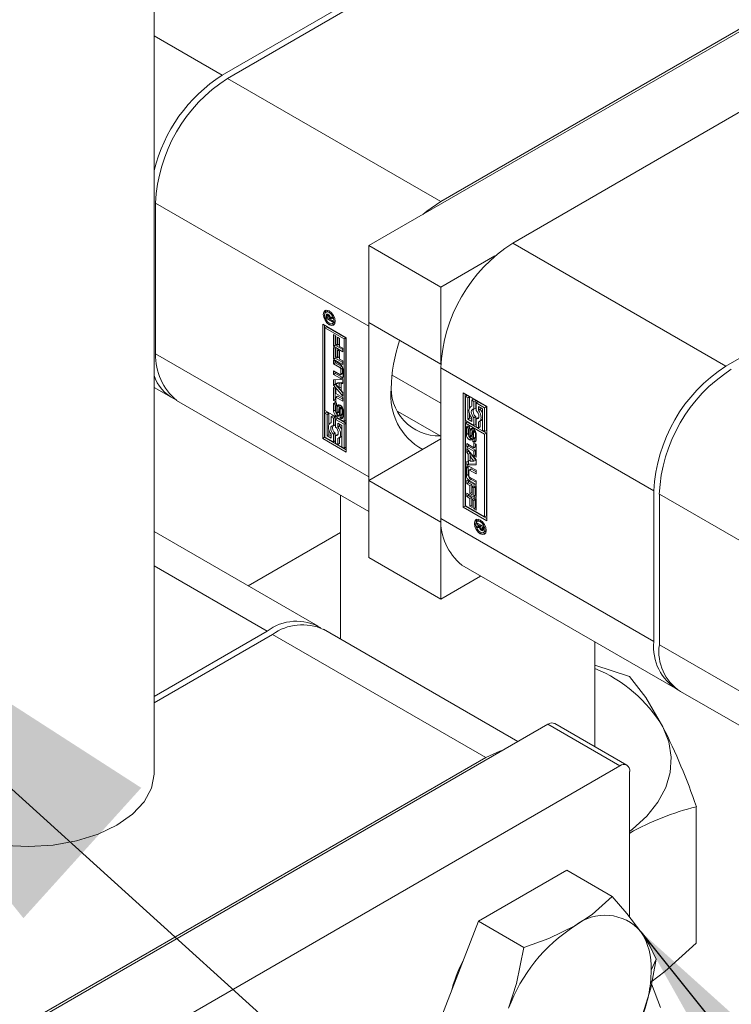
# Model space of a CAD drawing. Header units: millimetres. Extents: x 450 to 25135, y 150 to 17673.
# Tile 21 of 256: x 4172 to 4312, y 2413 to 2606. Entities that reach past the tile are written whole.
import ezdxf

# ---------------------------------------------------------------- set-up
doc = ezdxf.new("R2010")
doc.units = ezdxf.units.MM
doc.linetypes.add('SLD-Continua', pattern=[0])
doc.layers.add('COTAS', color=1, linetype='SLD-Continua')
doc.layers.add('OCULTA', color=8, linetype='SLD-Continua')
doc.styles.get("Standard").update_dxf_attribs({"font": 'ARIALN.TTF'})
doc.dimstyles.new('SLDDIMSTYLE0', dxfattribs={"dimtxt": 0.18, "dimasz": 105, "dimexe": 0, "dimexo": 0.0625, "dimgap": 0, "dimtad": 0, "dimtih": 1, "dimtoh": 1, "dimdec": 0, "dimrnd": 1e-09, "dimzin": 0, "dimdsep": 46, "dimtxsty": 'Standard', "dimsah": 1, "dimcen": 0.09, "dimadec": 0, "dimazin": 0, "dimtfac": 105, "dimtdec": 0, "dimtofl": 0, "dimtmove": 0, "dimatfit": 3, "dimfxl": 1, "dimfrac": 2, "dimtolj": 1, "dimtzin": 0, "dimarcsym": 0})

msp = doc.modelspace()

# ---------------------------------------------------------------- linework, layer by layer
at = {"color": 7, "linetype": 'SLD-Continua', "lineweight": 18, "ltscale": 30}
for p, q in [((4198.7, 2458.29), (4198.7, 4999.42)), ((4235.32, 2512.9), (4235.32, 2484.59)), ((4285.32, 2463.47), (4285.32, 2484.03))]:
    msp.add_line(p, q, dxfattribs=at)
at = {"layer": 'COTAS', "linetype": 'SLD-Continua', "lineweight": 18, "ltscale": 30}
for p, q in [((4334.32, 2615.82), (4240.88, 2561.88)), ((4334.32, 2616.33), (4255.02, 2570.55)), ((4212.06, 2595.35), (4242.12, 2612.7)), ((4243.18, 2612.09), (4213.12, 2594.74)), ((4198.7, 2603.06), (4212.06, 2595.35)), ((4334.32, 2600), (4269.16, 2562.39)), ((4255.02, 2570.55), (4213.12, 2594.74)), ((4240.88, 2546.06), (4198.98, 2570.24)), ((4198.98, 2570.24), (4198.98, 2540.64)), ((4269.16, 2562.39), (4311.06, 2538.2)), ((4240.88, 2561.88), (4240.88, 2546.77)), ((4240.88, 2561.88), (4255.02, 2553.71)), ((4255.02, 2553.71), (4265.65, 2559.85)), ((4311.06, 2538.2), (4341.12, 2555.55)), ((4255.02, 2538.61), (4255.02, 2553.71)), ((4232.82, 2549.03), (4232.47, 2548.82)), ((4233.07, 2549.08), (4232.82, 2549.03)), ((4233.35, 2548.9), (4233.11, 2548.76)), ((4232.84, 2548.32), (4232.49, 2548.12)), ((4232.49, 2547.63), (4232.49, 2548.12)), ((4232.74, 2547.78), (4232.49, 2547.63)), ((4233.76, 2546.9), (4232.49, 2547.63)), ((4232.77, 2548.44), (4232.52, 2548.3)), ((4232.7, 2547.98), (4232.7, 2547.95)), ((4232.7, 2547.95), (4232.7, 2547.91)), ((4232.7, 2547.91), (4232.7, 2547.8)), ((4232.7, 2547.8), (4233.11, 2547.56)), ((4233.03, 2548.28), (4232.76, 2548.12)), ((4233.05, 2548.26), (4232.83, 2548.13)), ((4232.84, 2548.17), (4232.84, 2548.32)), ((4233.09, 2548.21), (4232.89, 2548.1)), ((4233.11, 2548.2), (4232.91, 2548.09)), ((4233.21, 2548.02), (4233.05, 2547.93)), ((4233.46, 2547.83), (4233.11, 2547.63)), ((4233.46, 2547.77), (4233.11, 2547.56)), ((4233.11, 2547.56), (4233.11, 2547.63)), ((4233.52, 2547.73), (4233.17, 2547.53)), ((4233.76, 2547.57), (4233.17, 2547.53)), ((4233.17, 2547.53), (4233.76, 2547.19)), ((4233.27, 2547.59), (4233.22, 2547.62)), ((4233.27, 2547.83), (4233.76, 2547.91)), ((4233.46, 2547.83), (4233.46, 2547.86)), ((4233.46, 2547.77), (4233.46, 2547.83)), ((4233.76, 2547.75), (4233.52, 2547.73)), ((4233.75, 2546.6), (4234.1, 2546.81)), ((4233.76, 2547.91), (4233.76, 2547.57)), ((4233.76, 2547.19), (4233.76, 2546.9)), ((4234.1, 2546.81), (4234.28, 2546.99)), ((4240.88, 2546.77), (4255.02, 2538.61)), ((4240.88, 2546.06), (4240.89, 2546.76)), ((4231.82, 2546.49), (4236.46, 2543.81)), ((4231.82, 2524.03), (4231.82, 2546.49)), ((4232.17, 2546.28), (4232.17, 2524.24)), ((4232.25, 2545.73), (4232.61, 2545.93)), ((4232.25, 2545.73), (4232.25, 2529.49)), ((4236.02, 2543.56), (4232.25, 2545.73)), ((4236.37, 2543.76), (4232.61, 2545.93)), ((4233.43, 2546.55), (4233.11, 2546.36)), ((4240.88, 2516.46), (4240.88, 2546.06)), ((4233.95, 2544.42), (4234.39, 2544.16)), ((4233.95, 2542.11), (4233.95, 2544.42)), ((4234.3, 2542.31), (4234.3, 2544.21)), ((4234.39, 2544.16), (4234.39, 2542.54)), ((4234.7, 2543.9), (4235.15, 2543.64)), ((4234.7, 2542.36), (4234.7, 2543.9)), ((4235.06, 2542.56), (4235.06, 2543.7)), ((4235.15, 2543.64), (4235.15, 2542.1)), ((4236.37, 2543.76), (4236.02, 2543.56)), ((4236.02, 2527.32), (4236.02, 2543.56)), ((4236.37, 2527.52), (4236.37, 2543.76)), ((4236.46, 2543.81), (4236.46, 2521.35)), ((4234.3, 2542.31), (4233.95, 2542.11)), ((4235.77, 2541.05), (4233.95, 2542.11)), ((4233.95, 2541.91), (4234.39, 2541.65)), ((4233.95, 2539.6), (4233.95, 2541.91)), ((4235.77, 2541.46), (4234.3, 2542.31)), ((4234.3, 2539.8), (4234.3, 2541.7)), ((4234.39, 2542.54), (4234.7, 2542.36)), ((4234.39, 2541.65), (4234.39, 2540.02)), ((4235.06, 2542.56), (4234.7, 2542.36)), ((4234.7, 2541.39), (4235.15, 2541.13)), ((4234.7, 2539.84), (4234.7, 2541.39)), ((4235.06, 2540.05), (4235.06, 2541.19)), ((4235.15, 2542.1), (4235.77, 2541.74)), ((4235.15, 2541.13), (4235.15, 2539.59)), ((4235.77, 2541.74), (4235.77, 2541.05)), ((4240.88, 2516.46), (4198.98, 2540.64)), ((4234.3, 2539.8), (4233.95, 2539.6)), ((4235.77, 2538.54), (4233.95, 2539.6)), ((4233.95, 2539.36), (4235.27, 2538.59)), ((4233.95, 2538.67), (4233.95, 2539.36)), ((4235.77, 2538.95), (4234.3, 2539.8)), ((4234.3, 2538.87), (4234.3, 2539.15)), ((4234.39, 2540.02), (4234.7, 2539.84)), ((4235.06, 2540.05), (4234.7, 2539.84)), ((4235.15, 2539.59), (4235.77, 2539.23)), ((4235.77, 2539.23), (4235.77, 2538.54)), ((4234.3, 2538.87), (4233.95, 2538.67)), ((4235.2, 2537.94), (4233.95, 2538.67)), ((4233.95, 2537.28), (4235.2, 2536.55)), ((4233.95, 2536.59), (4233.95, 2537.28)), ((4235.55, 2538.15), (4234.3, 2538.87)), ((4235.55, 2538.15), (4235.2, 2537.94)), ((4235.73, 2537.83), (4235.38, 2537.63)), ((4235.38, 2536.66), (4235.38, 2537.63)), ((4235.73, 2536.86), (4235.73, 2537.83)), ((4235.83, 2537.61), (4235.83, 2536.15)), ((4255.03, 2538.61), (4255.02, 2538.61)), ((4255.02, 2537.89), (4296.92, 2513.7)), ((4255.02, 2537.89), (4255.02, 2508.29)), ((4234.3, 2536.79), (4233.95, 2536.59)), ((4235.27, 2535.83), (4233.95, 2536.59)), ((4233.95, 2535.5), (4235.77, 2535.57)), ((4233.95, 2534.5), (4233.95, 2535.5)), ((4234.3, 2536.79), (4234.3, 2537.07)), ((4235.62, 2536.03), (4234.3, 2536.79)), ((4234.3, 2534.7), (4234.3, 2535.51)), ((4235.62, 2536.03), (4235.27, 2535.83)), ((4235.33, 2536.54), (4235.68, 2536.74)), ((4235.73, 2536.86), (4235.38, 2536.66)), ((4235.77, 2535.57), (4235.77, 2534.83)), ((4245.44, 2536.46), (4255.02, 2530.93)), ((4198.7, 2534.04), (4202.06, 2532.1)), ((4234.3, 2534.7), (4233.95, 2534.5)), ((4235.77, 2532.32), (4233.95, 2534.5)), ((4233.95, 2534.03), (4234.39, 2533.77)), ((4233.95, 2531.47), (4233.95, 2534.03)), ((4235.77, 2532.95), (4234.3, 2534.7)), ((4234.3, 2531.67), (4234.3, 2533.83)), ((4234.7, 2534.97), (4234.34, 2534.77)), ((4235.07, 2534.8), (4234.34, 2534.77)), ((4234.34, 2534.77), (4235.07, 2533.9)), ((4234.39, 2533.77), (4234.39, 2532.84)), ((4235.42, 2535.01), (4234.7, 2534.97)), ((4235.42, 2535.01), (4235.07, 2534.8)), ((4235.07, 2533.9), (4235.07, 2534.8)), ((4235.42, 2534.1), (4235.07, 2533.9)), ((4235.42, 2534.1), (4235.42, 2535.01)), ((4235.77, 2534.99), (4235.47, 2534.82)), ((4235.77, 2534.83), (4235.47, 2534.82)), ((4235.47, 2534.82), (4235.47, 2533.42)), ((4235.47, 2533.42), (4235.77, 2533.06)), ((4203.12, 2531.48), (4240.88, 2509.69)), ((4234.3, 2531.67), (4233.95, 2531.47)), ((4234.39, 2531.21), (4233.95, 2531.47)), ((4234.39, 2531.62), (4234.3, 2531.67)), ((4234.39, 2532.84), (4235.77, 2532.04)), ((4234.75, 2532.35), (4234.39, 2532.15)), ((4234.39, 2532.15), (4234.39, 2531.21)), ((4235.77, 2531.35), (4234.39, 2532.15)), ((4235.77, 2531.76), (4234.75, 2532.35)), ((4235.77, 2533.06), (4235.77, 2532.32)), ((4235.77, 2532.04), (4235.77, 2531.35)), ((4259.44, 2532.99), (4264.08, 2530.31)), ((4259.44, 2510.54), (4259.44, 2532.99)), ((4259.79, 2532.79), (4259.79, 2510.74)), ((4260.23, 2532.44), (4259.88, 2532.23)), ((4259.88, 2532.23), (4259.88, 2527.54)), ((4260.32, 2531.98), (4259.88, 2532.23)), ((4260.67, 2532.18), (4260.23, 2532.44)), ((4260.67, 2532.18), (4260.32, 2531.98)), ((4260.32, 2527.79), (4260.32, 2531.98)), ((4260.67, 2529.99), (4260.67, 2532.18)), ((4261.46, 2531.73), (4261.1, 2531.53)), ((4261.1, 2531.53), (4261.1, 2530.33)), ((4261.54, 2531.27), (4261.1, 2531.53)), ((4261.89, 2531.48), (4261.46, 2531.73)), ((4261.89, 2531.48), (4261.54, 2531.27)), ((4261.89, 2529.96), (4261.89, 2531.48)), ((4232.25, 2529.49), (4236.02, 2527.32)), ((4234.3, 2530.87), (4233.94, 2530.66)), ((4233.94, 2529.4), (4233.94, 2530.66)), ((4234.3, 2529.6), (4233.94, 2529.4)), ((4234.3, 2529.6), (4234.3, 2530.87)), ((4234.42, 2530.29), (4234.42, 2529.21)), ((4234.54, 2530.49), (4234.48, 2530.45)), ((4234.54, 2530.49), (4234.5, 2530.46)), ((4234.55, 2530.98), (4234.54, 2530.45)), ((4234.66, 2529.08), (4234.68, 2530.25)), ((4235.04, 2530.46), (4234.68, 2530.25)), ((4235.01, 2529.28), (4235.04, 2530.46)), ((4235.12, 2529.91), (4235.09, 2528.74)), ((4235.54, 2530.27), (4235.18, 2530.06)), ((4235.24, 2530.06), (4235.59, 2530.26)), ((4235.63, 2530.21), (4235.29, 2530.01)), ((4235.69, 2530.1), (4235.34, 2529.9)), ((4235.71, 2529.96), (4235.36, 2529.76)), ((4235.36, 2528.68), (4235.36, 2529.76)), ((4235.71, 2528.88), (4235.71, 2529.96)), ((4235.83, 2529.58), (4235.83, 2528.31)), ((4261.1, 2530.37), (4260.92, 2530.26)), ((4261.54, 2529.75), (4261.54, 2531.27)), ((4261.89, 2529.96), (4261.54, 2529.75)), ((4262.33, 2531.22), (4261.98, 2531.02)), ((4261.98, 2531.02), (4261.98, 2529.5)), ((4263.64, 2530.06), (4261.98, 2531.02)), ((4264, 2530.26), (4262.33, 2531.22)), ((4262.42, 2530.26), (4263.2, 2529.81)), ((4262.42, 2529.57), (4262.42, 2530.26)), ((4262.77, 2529.77), (4262.42, 2529.57)), ((4262.77, 2529.77), (4262.77, 2530.06)), ((4263.2, 2529.81), (4263.2, 2525.62)), ((4264, 2530.26), (4263.64, 2530.06)), ((4263.64, 2525.36), (4263.64, 2530.06)), ((4264, 2525.57), (4264, 2530.26)), ((4264.08, 2530.31), (4264.08, 2507.86)), ((4232.61, 2529.19), (4232.25, 2528.98)), ((4232.69, 2528.73), (4232.25, 2528.98)), ((4232.25, 2528.98), (4232.25, 2524.29)), ((4233.05, 2528.93), (4232.61, 2529.19)), ((4233.05, 2528.93), (4232.69, 2528.73)), ((4232.69, 2524.54), (4232.69, 2528.73)), ((4233.05, 2526.74), (4233.05, 2528.93)), ((4233.83, 2528.48), (4233.48, 2528.28)), ((4233.48, 2528.28), (4233.48, 2527.08)), ((4233.92, 2528.02), (4233.48, 2528.28)), ((4234.27, 2528.23), (4233.83, 2528.48)), ((4234.27, 2528.23), (4233.92, 2528.02)), ((4233.92, 2526.5), (4233.92, 2528.02)), ((4234.27, 2526.71), (4234.27, 2528.23)), ((4234.71, 2527.97), (4234.36, 2527.77)), ((4234.36, 2527.77), (4234.36, 2526.25)), ((4236.02, 2526.81), (4234.36, 2527.77)), ((4234.87, 2528.61), (4234.52, 2528.41)), ((4234.54, 2528.92), (4234.54, 2528.92)), ((4234.6, 2528.92), (4234.95, 2529.12)), ((4234.99, 2529.16), (4234.63, 2528.95)), ((4235.01, 2529.22), (4234.65, 2529.02)), ((4235.01, 2529.28), (4234.66, 2529.08)), ((4236.37, 2527.01), (4234.71, 2527.97)), ((4235.23, 2528.52), (4235.24, 2528.51)), ((4235.23, 2528), (4235.23, 2528.52)), ((4235.59, 2528.2), (4235.23, 2528)), ((4235.61, 2528.19), (4235.26, 2527.98)), ((4235.3, 2528.51), (4235.65, 2528.72)), ((4235.67, 2528.73), (4235.32, 2528.52)), ((4235.7, 2528.8), (4235.35, 2528.59)), ((4235.71, 2528.88), (4235.36, 2528.68)), ((4235.59, 2528.2), (4235.59, 2528.68)), ((4236.02, 2527.32), (4236.37, 2527.52)), ((4246.6, 2529.32), (4255.02, 2524.46)), ((4259.88, 2527.54), (4261.54, 2526.58)), ((4260.67, 2527.99), (4260.32, 2527.79)), ((4261.1, 2527.33), (4260.32, 2527.79)), ((4260.67, 2527.99), (4260.67, 2528.87)), ((4261.1, 2527.74), (4260.67, 2527.99)), ((4261.1, 2528.03), (4261.1, 2527.33)), ((4261.89, 2528.3), (4261.54, 2528.09)), ((4261.54, 2526.58), (4261.54, 2528.09)), ((4261.89, 2526.78), (4261.89, 2528.3)), ((4262.33, 2528.05), (4261.98, 2527.84)), ((4261.98, 2527.84), (4261.98, 2526.32)), ((4262.44, 2528.03), (4262.33, 2528.05)), ((4262.6, 2527.34), (4262.96, 2527.54)), ((4262.77, 2526.27), (4262.77, 2527.43)), ((4233.05, 2524.74), (4233.05, 2525.62)), ((4233.48, 2527.12), (4233.29, 2527.01)), ((4234.27, 2526.71), (4233.92, 2526.5)), ((4234.79, 2526.32), (4234.79, 2527.01)), ((4234.79, 2527.01), (4235.58, 2526.56)), ((4235.15, 2526.52), (4234.79, 2526.32)), ((4235.15, 2526.52), (4235.15, 2526.81)), ((4235.58, 2526.56), (4235.58, 2522.37)), ((4236.37, 2527.01), (4236.02, 2526.81)), ((4236.02, 2522.11), (4236.02, 2526.81)), ((4236.37, 2522.32), (4236.37, 2527.01)), ((4259.88, 2527.03), (4260.23, 2527.23)), ((4263.64, 2524.86), (4259.88, 2527.03)), ((4259.88, 2527.03), (4259.88, 2510.79)), ((4260.42, 2526.24), (4260.06, 2526.03)), ((4260.06, 2524.77), (4260.06, 2526.03)), ((4264, 2525.06), (4260.23, 2527.23)), ((4260.42, 2524.97), (4260.42, 2526.24)), ((4260.54, 2525.67), (4260.54, 2524.59)), ((4260.66, 2525.87), (4260.6, 2525.83)), ((4260.66, 2525.87), (4260.62, 2525.84)), ((4260.66, 2525.84), (4260.65, 2525.83)), ((4260.66, 2525.83), (4260.65, 2525.83)), ((4260.66, 2526.35), (4260.66, 2525.83)), ((4260.78, 2524.44), (4260.81, 2525.61)), ((4261.16, 2525.81), (4260.81, 2525.61)), ((4261.13, 2524.64), (4261.16, 2525.81)), ((4261.65, 2525.64), (4261.3, 2525.43)), ((4261.66, 2525.64), (4261.31, 2525.43)), ((4261.71, 2525.63), (4261.36, 2525.43)), ((4261.71, 2525.63), (4261.36, 2525.43)), ((4261.76, 2525.55), (4261.42, 2525.35)), ((4261.89, 2526.78), (4261.54, 2526.58)), ((4261.98, 2526.32), (4262.42, 2526.07)), ((4262.42, 2526.07), (4262.42, 2527.27)), ((4262.77, 2526.27), (4262.42, 2526.07)), ((4263.2, 2525.62), (4263.64, 2525.36)), ((4264, 2525.57), (4263.64, 2525.36)), ((4232.17, 2524.24), (4231.82, 2524.03)), ((4236.46, 2521.35), (4231.82, 2524.03)), ((4236.46, 2521.76), (4232.17, 2524.24)), ((4232.25, 2524.29), (4233.92, 2523.33)), ((4233.05, 2524.74), (4232.69, 2524.54)), ((4233.48, 2524.08), (4232.69, 2524.54)), ((4233.48, 2524.49), (4233.05, 2524.74)), ((4233.48, 2524.78), (4233.48, 2524.08)), ((4234.27, 2525.05), (4233.92, 2524.84)), ((4233.92, 2523.33), (4233.92, 2524.84)), ((4234.27, 2523.53), (4234.27, 2525.05)), ((4234.71, 2524.8), (4234.36, 2524.59)), ((4234.36, 2524.59), (4234.36, 2523.07)), ((4234.82, 2524.78), (4234.71, 2524.8)), ((4234.79, 2522.82), (4234.79, 2524.02)), ((4234.98, 2524.09), (4235.33, 2524.29)), ((4235.15, 2523.02), (4235.15, 2524.18)), ((4240.88, 2515.74), (4255.02, 2523.91)), ((4260.42, 2524.97), (4260.06, 2524.77)), ((4260.64, 2523.78), (4260.99, 2523.98)), ((4260.71, 2524.28), (4261.07, 2524.49)), ((4261.07, 2524.49), (4260.72, 2524.28)), ((4261.11, 2524.54), (4260.76, 2524.33)), ((4261.13, 2524.64), (4260.78, 2524.44)), ((4261.07, 2524.49), (4261.07, 2524.49)), ((4261.24, 2525.27), (4261.21, 2524.09)), ((4261.35, 2523.37), (4261.35, 2523.89)), ((4261.71, 2523.57), (4261.35, 2523.37)), ((4261.38, 2523.35), (4261.73, 2523.55)), ((4261.42, 2523.89), (4261.77, 2524.1)), ((4261.8, 2524.12), (4261.44, 2523.92)), ((4261.82, 2525.45), (4261.46, 2525.24)), ((4261.83, 2525.34), (4261.47, 2525.14)), ((4261.47, 2524.06), (4261.47, 2525.14)), ((4261.83, 2524.26), (4261.47, 2524.06)), ((4261.82, 2524.19), (4261.47, 2523.98)), ((4261.71, 2524.06), (4261.71, 2523.57)), ((4261.83, 2524.26), (4261.83, 2525.34)), ((4261.96, 2524.95), (4261.96, 2523.68)), ((4264, 2525.06), (4263.64, 2524.86)), ((4263.64, 2508.62), (4263.64, 2524.86)), ((4264, 2508.82), (4264, 2525.06)), ((4234.27, 2523.53), (4233.92, 2523.33)), ((4234.36, 2523.07), (4234.79, 2522.82)), ((4235.15, 2523.02), (4234.79, 2522.82)), ((4235.58, 2522.37), (4236.02, 2522.11)), ((4236.37, 2522.32), (4236.02, 2522.11)), ((4260.12, 2523), (4261.51, 2522.2)), ((4260.12, 2522.31), (4260.12, 2523)), ((4260.48, 2522.51), (4260.12, 2522.31)), ((4261.51, 2521.51), (4260.12, 2522.31)), ((4260.12, 2522.02), (4261.95, 2519.85)), ((4260.12, 2521.29), (4260.12, 2522.02)), ((4260.48, 2522.51), (4260.48, 2522.79)), ((4261.86, 2521.71), (4260.48, 2522.51)), ((4261.51, 2523.13), (4261.95, 2522.88)), ((4261.51, 2522.2), (4261.51, 2523.13)), ((4261.86, 2522.4), (4261.51, 2522.2)), ((4261.86, 2521.71), (4261.51, 2521.51)), ((4261.86, 2522.4), (4261.86, 2522.93)), ((4261.86, 2520.78), (4261.86, 2521.71)), ((4261.95, 2522.88), (4261.95, 2520.31)), ((4260.48, 2521.49), (4260.12, 2521.29)), ((4260.43, 2520.92), (4260.12, 2521.29)), ((4260.78, 2521.13), (4260.43, 2520.92)), ((4260.43, 2519.53), (4260.43, 2520.92)), ((4260.78, 2519.74), (4260.43, 2519.53)), ((4260.48, 2521.49), (4260.48, 2521.6)), ((4260.78, 2521.13), (4260.48, 2521.49)), ((4260.78, 2519.74), (4260.78, 2521.13)), ((4261.18, 2520.65), (4260.83, 2520.45)), ((4260.83, 2520.45), (4260.83, 2519.54)), ((4261.55, 2519.58), (4260.83, 2520.45)), ((4261.91, 2519.78), (4261.18, 2520.65)), ((4261.51, 2520.57), (4261.51, 2521.51)), ((4261.86, 2520.78), (4261.51, 2520.57)), ((4261.95, 2520.31), (4261.51, 2520.57)), ((4261.91, 2519.78), (4261.55, 2519.58)), ((4261.95, 2520.72), (4261.86, 2520.78)), ((4261.95, 2519.85), (4261.95, 2518.85)), ((4260.42, 2518.4), (4260.07, 2518.19)), ((4260.07, 2516.73), (4260.07, 2518.19)), ((4260.12, 2519.52), (4260.43, 2519.53)), ((4260.12, 2518.78), (4260.12, 2519.52)), ((4260.48, 2518.98), (4260.12, 2518.78)), ((4261.95, 2518.85), (4260.12, 2518.78)), ((4260.42, 2516.94), (4260.42, 2518.4)), ((4260.48, 2518.98), (4260.48, 2519.56)), ((4261.95, 2519.04), (4260.48, 2518.98)), ((4260.92, 2518.01), (4260.57, 2517.81)), ((4260.63, 2518.52), (4261.95, 2517.76)), ((4261.05, 2518), (4260.7, 2517.79)), ((4261.95, 2517.07), (4260.7, 2517.79)), ((4260.83, 2519.54), (4261.55, 2519.58)), ((4261.95, 2517.48), (4261.05, 2518)), ((4261.95, 2517.76), (4261.95, 2517.07)), ((4240.89, 2515.75), (4240.88, 2516.46)), ((4260.42, 2516.94), (4260.07, 2516.73)), ((4260.12, 2515.8), (4261.95, 2514.75)), ((4260.12, 2515.12), (4260.12, 2515.8)), ((4260.52, 2517.69), (4260.52, 2516.72)), ((4260.99, 2515.96), (4260.63, 2515.75)), ((4260.7, 2516.4), (4261.95, 2515.68)), ((4261.95, 2515.4), (4260.99, 2515.96)), ((4240.88, 2515.74), (4255.02, 2507.58)), ((4240.88, 2515.74), (4240.88, 2500.63)), ((4260.48, 2515.32), (4260.12, 2515.12)), ((4260.75, 2514.76), (4260.12, 2515.12)), ((4260.48, 2515.32), (4260.48, 2515.6)), ((4261.1, 2514.96), (4260.48, 2515.32)), ((4261.95, 2514.99), (4260.63, 2515.75)), ((4261.1, 2514.96), (4260.75, 2514.76)), ((4260.75, 2513.21), (4260.75, 2514.76)), ((4261.1, 2513.42), (4261.1, 2514.96)), ((4261.55, 2514.71), (4261.19, 2514.5)), ((4261.51, 2514.32), (4261.19, 2514.5)), ((4261.19, 2514.5), (4261.19, 2512.96)), ((4261.86, 2514.53), (4261.51, 2514.32)), ((4261.51, 2512.7), (4261.51, 2514.32)), ((4261.86, 2514.53), (4261.55, 2514.71)), ((4261.86, 2512.9), (4261.86, 2514.53)), ((4261.95, 2515.68), (4261.95, 2514.99)), ((4261.95, 2514.75), (4261.95, 2512.44)), ((4260.12, 2513.29), (4261.95, 2512.24)), ((4260.12, 2512.61), (4260.12, 2513.29)), ((4260.48, 2512.81), (4260.12, 2512.61)), ((4260.75, 2512.25), (4260.12, 2512.61)), ((4260.48, 2512.81), (4260.48, 2513.09)), ((4261.1, 2512.45), (4260.48, 2512.81)), ((4261.1, 2513.42), (4260.75, 2513.21)), ((4261.19, 2512.96), (4260.75, 2513.21)), ((4261.1, 2512.45), (4260.75, 2512.25)), ((4260.75, 2510.7), (4260.75, 2512.25)), ((4261.19, 2513.36), (4261.1, 2513.42)), ((4261.1, 2510.91), (4261.1, 2512.45)), ((4261.55, 2512.2), (4261.19, 2511.99)), ((4261.51, 2511.81), (4261.19, 2511.99)), ((4261.19, 2511.99), (4261.19, 2510.44)), ((4261.86, 2512.9), (4261.51, 2512.7)), ((4261.95, 2512.44), (4261.51, 2512.7)), ((4261.86, 2512.02), (4261.51, 2511.81)), ((4261.86, 2512.02), (4261.55, 2512.2)), ((4261.95, 2512.85), (4261.86, 2512.9)), ((4261.86, 2510.39), (4261.86, 2512.02)), ((4261.95, 2512.24), (4261.95, 2509.93)), ((4296.92, 2484.11), (4296.92, 2513.7)), ((4339.87, 2488.91), (4297.98, 2513.09)), ((4297.98, 2513.09), (4297.98, 2483.49)), ((4259.79, 2510.74), (4259.44, 2510.54)), ((4264.08, 2507.86), (4259.44, 2510.54)), ((4259.79, 2510.74), (4264.08, 2508.27)), ((4259.88, 2510.79), (4263.64, 2508.62)), ((4261.1, 2510.91), (4260.75, 2510.7)), ((4261.19, 2510.44), (4260.75, 2510.7)), ((4261.19, 2510.85), (4261.1, 2510.91)), ((4261.51, 2510.19), (4261.51, 2511.81)), ((4261.86, 2510.39), (4261.51, 2510.19)), ((4261.95, 2509.93), (4261.51, 2510.19)), ((4261.95, 2510.34), (4261.86, 2510.39)), ((4255.02, 2508.29), (4296.92, 2484.11)), ((4263.64, 2508.62), (4264, 2508.82)), ((4255.02, 2492.47), (4255.02, 2507.58)), ((4255.02, 2507.58), (4255.03, 2507.58)), ((4262.14, 2507.44), (4263.41, 2506.71)), ((4262.14, 2507.16), (4262.14, 2507.44)), ((4262.39, 2507.3), (4262.14, 2507.16)), ((4262.73, 2506.82), (4262.14, 2507.16)), ((4262.14, 2506.77), (4262.73, 2506.82)), ((4262.14, 2506.44), (4262.14, 2506.77)), ((4262.49, 2506.64), (4262.14, 2506.44)), ((4262.63, 2506.52), (4262.14, 2506.44)), ((4262.5, 2507.95), (4262.15, 2507.74)), ((4262.49, 2506.64), (4262.49, 2506.8)), ((4262.79, 2506.69), (4262.49, 2506.64)), ((4262.75, 2508.01), (4262.5, 2507.95)), ((4262.79, 2506.61), (4262.63, 2506.52)), ((4262.98, 2506.96), (4262.73, 2506.82)), ((4262.79, 2507.68), (4263.03, 2507.82)), ((4263.03, 2506.93), (4262.79, 2506.78)), ((4263.2, 2506.54), (4262.79, 2506.78)), ((4262.79, 2506.78), (4262.79, 2506.72)), ((4263.01, 2506.25), (4262.81, 2506.13)), ((4263, 2505.96), (4263.35, 2506.17)), ((4263.35, 2506.17), (4263, 2505.96)), ((4263.03, 2505.94), (4263.38, 2506.15)), ((4263.14, 2506.22), (4263.41, 2506.38)), ((4263.41, 2506.39), (4263.17, 2506.25)), ((4263.41, 2506.66), (4263.2, 2506.54)), ((4263.41, 2506.56), (4263.2, 2506.44)), ((4263.2, 2506.44), (4263.2, 2506.54)), ((4263.41, 2506.52), (4263.2, 2506.4)), ((4263.41, 2506.49), (4263.2, 2506.37)), ((4263.2, 2506.4), (4263.2, 2506.44)), ((4263.2, 2506.37), (4263.2, 2506.4)), ((4263.38, 2506.15), (4263.4, 2506.14)), ((4263.41, 2506.71), (4263.41, 2506.23)), ((4230.9, 2487.14), (4198.7, 2505.73)), ((4262.79, 2505.28), (4263.12, 2505.47)), ((4263.3, 2505.93), (4263.27, 2505.91)), ((4263.43, 2505.53), (4263.78, 2505.73)), ((4263.78, 2505.73), (4263.96, 2505.91)), ((4240.88, 2500.63), (4255.02, 2492.47)), ((4198.7, 2498.97), (4220.9, 2486.15)), ((4259.16, 2499.13), (4301.06, 2474.95)), ((4262.86, 2497), (4255.02, 2492.47)), ((4198.7, 2473.34), (4220.9, 2486.15)), ((4221.96, 2485.54), (4198.7, 2472.11)), ((4263.86, 2461.36), (4221.96, 2485.54)), ((4270.16, 2464.48), (4231.96, 2486.53)), ((4339.87, 2459.31), (4297.98, 2483.49)), ((4285.32, 2479.51), (4292.09, 2477.26)), ((4302.12, 2474.34), (4339.87, 2452.54)), ((4276.06, 2467.89), (4156.2, 2398.7)), ((4290.2, 2459.72), (4276.06, 2467.89)), ((4291.57, 2459.86), (4277.43, 2468.02)), ((4263.86, 2461.36), (4168.4, 2406.25)), ((4290.2, 2459.72), (4170.34, 2390.53)), ((4292.14, 2458.6), (4292.14, 2430.01)), ((4305.24, 2424.87), (4305.24, 2451.69)), ((4279.78, 2439.22), (4262.43, 2429.2)), ((4279.78, 2439.22), (4288.69, 2434.07)), ((4262.43, 2429.2), (4253.76, 2406.84)), ((4262.43, 2429.2), (4271.34, 2424.06)), ((4297.37, 2421.73), (4296.39, 2419.61)), ((4298.22, 2412.29), (4296.46, 2416.88))]:
    msp.add_line(p, q, dxfattribs=at)
at = {"layer": 'COTAS', "linetype": 'SLD-Continua', "lineweight": 18, "ltscale": 30, "flags": 128}
for points in [[(4251.51, 2568.01), (4252.26, 2568.64), (4255.02, 2570.55)], [(4233.11, 2546.36), (4232.66, 2546.72), (4232.28, 2547.23), (4232.03, 2547.82), (4231.94, 2548.39), (4232.03, 2548.85), (4232.28, 2549.15), (4232.66, 2549.22), (4233.11, 2549.06)], [(4233.11, 2548.76), (4232.76, 2548.88), (4232.47, 2548.82), (4232.27, 2548.6), (4232.2, 2548.23), (4232.27, 2547.79), (4232.47, 2547.34), (4232.76, 2546.95), (4233.11, 2546.67)], [(4232.29, 2548.64), (4232.38, 2549.06), (4232.48, 2549.21)], [(4233.11, 2549.06), (4233.56, 2548.7), (4233.94, 2548.19), (4234.19, 2547.6), (4234.28, 2547.04), (4234.19, 2546.57), (4233.94, 2546.28), (4233.56, 2546.2), (4233.11, 2546.36)], [(4233.11, 2546.67), (4233.45, 2546.55), (4233.75, 2546.6), (4233.94, 2546.83), (4234.01, 2547.19), (4233.94, 2547.63), (4233.75, 2548.08), (4233.45, 2548.48), (4233.11, 2548.76)], [(4232.91, 2548.09), (4232.91, 2548.09), (4232.91, 2548.09), (4232.91, 2548.09), (4232.9, 2548.09), (4232.9, 2548.09), (4232.9, 2548.1), (4232.9, 2548.1), (4232.89, 2548.1)], [(4234.09, 2546.41), (4233.91, 2546.41), (4233.5, 2546.54)], [(4235.62, 2536.03), (4235.73, 2535.98), (4235.8, 2535.96)], [(4234.33, 2531.07), (4234.31, 2530.99), (4234.3, 2530.87)], [(4235.07, 2530.64), (4235.05, 2530.58), (4235.04, 2530.46)], [(4261.1, 2530.33), (4260.88, 2530.24), (4260.71, 2530.06), (4260.6, 2529.8), (4260.57, 2529.49), (4260.6, 2529.13), (4260.71, 2528.75), (4260.88, 2528.38), (4261.1, 2528.03)], [(4261.54, 2528.09), (4261.33, 2528.34), (4261.16, 2528.63), (4261.05, 2528.94), (4261.01, 2529.23), (4261.05, 2529.48), (4261.16, 2529.66), (4261.33, 2529.76), (4261.54, 2529.75)], [(4261.98, 2529.5), (4262.19, 2529.26), (4262.36, 2528.97), (4262.47, 2528.66), (4262.51, 2528.36), (4262.47, 2528.11), (4262.36, 2527.93), (4262.19, 2527.84), (4261.98, 2527.84)], [(4262.42, 2527.27), (4262.64, 2527.36), (4262.81, 2527.54), (4262.92, 2527.79), (4262.95, 2528.11), (4262.92, 2528.47), (4262.81, 2528.84), (4262.64, 2529.22), (4262.42, 2529.57)], [(4234.54, 2528.92), (4234.54, 2528.92), (4234.54, 2528.92), (4234.54, 2528.92), (4234.54, 2528.92), (4234.54, 2528.92), (4234.54, 2528.92), (4234.54, 2528.92)], [(4234.87, 2528.61), (4234.98, 2528.56), (4235.06, 2528.54)], [(4235.61, 2528.19), (4235.72, 2528.13), (4235.8, 2528.11)], [(4233.48, 2527.08), (4233.26, 2526.99), (4233.09, 2526.81), (4232.98, 2526.55), (4232.94, 2526.24), (4232.98, 2525.88), (4233.09, 2525.5), (4233.26, 2525.13), (4233.48, 2524.78)], [(4233.92, 2524.84), (4233.7, 2525.09), (4233.53, 2525.38), (4233.42, 2525.69), (4233.39, 2525.98), (4233.42, 2526.23), (4233.53, 2526.41), (4233.7, 2526.51), (4233.92, 2526.5)], [(4234.36, 2526.25), (4234.57, 2526.01), (4234.74, 2525.72), (4234.85, 2525.41), (4234.89, 2525.11), (4234.85, 2524.86), (4234.74, 2524.68), (4234.57, 2524.59), (4234.36, 2524.59)], [(4234.79, 2524.02), (4235.02, 2524.11), (4235.19, 2524.29), (4235.29, 2524.54), (4235.33, 2524.86), (4235.29, 2525.22), (4235.19, 2525.59), (4235.02, 2525.97), (4234.79, 2526.32)], [(4260.45, 2526.44), (4260.43, 2526.36), (4260.42, 2526.24)], [(4261.19, 2526.01), (4261.17, 2525.93), (4261.16, 2525.81)], [(4261.66, 2525.64), (4261.65, 2525.64), (4261.65, 2525.64)], [(4260.99, 2523.98), (4261.1, 2523.93), (4261.18, 2523.91)], [(4261.36, 2525.43), (4261.36, 2525.43), (4261.36, 2525.43), (4261.36, 2525.43), (4261.36, 2525.43), (4261.36, 2525.43), (4261.36, 2525.43), (4261.36, 2525.43), (4261.36, 2525.43)], [(4261.73, 2523.55), (4261.85, 2523.5), (4261.92, 2523.48)], [(4261.82, 2525.45), (4261.81, 2525.46), (4261.81, 2525.47)], [(4260.45, 2518.59), (4260.43, 2518.52), (4260.42, 2518.4)], [(4262.79, 2505.28), (4262.34, 2505.64), (4261.96, 2506.16), (4261.71, 2506.74), (4261.62, 2507.31), (4261.71, 2507.78), (4261.96, 2508.07), (4262.34, 2508.14), (4262.79, 2507.99)], [(4261.97, 2507.56), (4262.06, 2507.98), (4262.16, 2508.14)], [(4262.79, 2507.68), (4262.44, 2507.8), (4262.15, 2507.74), (4261.95, 2507.52), (4261.88, 2507.16), (4261.95, 2506.72), (4262.15, 2506.26), (4262.44, 2505.87), (4262.79, 2505.59)], [(4262.79, 2507.99), (4263.24, 2507.62), (4263.62, 2507.11), (4263.87, 2506.53), (4263.96, 2505.96), (4263.87, 2505.49), (4263.62, 2505.2), (4263.24, 2505.13), (4262.79, 2505.28)], [(4262.79, 2505.59), (4263.14, 2505.47), (4263.43, 2505.53), (4263.63, 2505.75), (4263.7, 2506.11), (4263.63, 2506.55), (4263.43, 2507), (4263.14, 2507.4), (4262.79, 2507.68)], [(4263.78, 2505.34), (4263.59, 2505.33), (4263.18, 2505.47)], [(4292.09, 2477.26), (4295.31, 2473.11), (4298.67, 2467.39)], [(4292.14, 2446.83), (4292.7, 2447.26), (4295.49, 2449.81), (4297.68, 2452.56), (4299.22, 2455.44), (4300.11, 2458.42), (4300.31, 2461.44), (4299.83, 2464.45), (4298.67, 2467.39)], [(4263.86, 2461.36), (4266.62, 2462.63), (4267.37, 2462.87)], [(4198.7, 2458.29), (4198.7, 2458.08), (4198.17, 2455.32), (4196.73, 2452.67), (4194.44, 2450.23), (4191.38, 2448.09), (4187.67, 2446.32), (4183.44, 2445), (4178.86, 2444.17), (4174.08, 2443.86), (4169.29, 2444.09), (4164.66, 2444.84), (4160.36, 2446.09), (4156.56, 2447.79)], [(4288.69, 2434.07), (4284.77, 2430.55), (4281.36, 2428.29)], [(4294.37, 2427.12), (4291.61, 2430.7), (4288.69, 2434.07)], [(4281.36, 2428.29), (4276.25, 2425.82), (4271.34, 2424.06)], [(4297.37, 2421.73), (4295.95, 2424.66), (4294.37, 2427.12)], [(4271.34, 2424.06), (4269.93, 2416.98), (4268.35, 2412.1)], [(4296.33, 2417.22), (4299.03, 2419.3), (4305.24, 2424.87)], [(4294.37, 2409.77), (4296.31, 2416.06), (4297.37, 2421.73)]]:
    msp.add_lwpolyline(points, dxfattribs=at)
at = {"layer": 'COTAS', "linetype": 'SLD-Continua', "lineweight": 18, "ltscale": 900}
for centre, radius, start, end in [((4228.8, 2569.26), 31, 122.688, 166.1935), ((4229.69, 2568.84), 30.74, 122.6063, 177.3937), ((4285.73, 2536.49), 30.74, 122.6067, 177.3939), ((4233.16, 2548.11), 0.671, 164.1119, 179.8384), ((4232.72, 2548.24), 0.21, 117.024, 165.5639), ((4232.72, 2548.18), 0.265, 55.0555, 110.6773), ((4233.01, 2547.96), 0.307, 154.4852, 176.9577), ((4232.8, 2548.06), 0.0783, 66.7079, 149.746), ((4232.73, 2547.81), 0.331, 59.8446, 72.1816), ((4233.57, 2548.32), 0.721, 172.444, 179.7802), ((4232.34, 2547.52), 1.03, 57.319, 59.1191), ((4232.54, 2547.78), 0.709, 38.4316, 58.7992), ((4232.91, 2548.41), 0.0303, 233.9688, 245.1001), ((4232.7, 2547.76), 0.387, 25.1268, 56.2717), ((4232.36, 2547.63), 0.753, 359.9153, 23.2972), ((4232.44, 2547.68), 0.846, 9.9238, 39.2871), ((4277.27, 2533.21), 31.98, 161.6474, 178.935), ((4210.42, 2540.3), 11.44, 178.2853, 230.4004), ((4234.99, 2537.61), 0.394, 2.6482, 57.3559), ((4234.6, 2537.56), 1.23, 2.5995, 57.3769), ((4235.34, 2537.82), 0.394, 2.5902, 57.4138), ((4327.62, 2512.31), 30.74, 122.6067, 177.3939), ((4328.68, 2511.7), 30.74, 122.6048, 177.3951), ((4206.04, 2538.72), 7.71, 197.8786, 243.5771), ((4235.27, 2536.64), 0.112, 230.9435, 9.1937), ((4235.49, 2536.1), 0.349, 230.8002, 9.2084), ((4235.61, 2536.85), 0.128, 305.5073, 5.7587), ((4257.15, 2532.38), 11.94, 173.1198, 241.6694), ((4254.7, 2533.95), 9.43, 174.4161, 271.2031), ((4234.29, 2530.72), 0.355, 50.8151, 189.1979), ((4235.19, 2529.46), 1.25, 182.6037, 237.413), ((4235.46, 2529.64), 1.16, 181.8835, 209.0441), ((4234.82, 2530.29), 0.396, 169.0828, 180.3289), ((4234.61, 2530.33), 0.179, 148.5946, 170.1738), ((4234.51, 2530.4), 0.0653, 101.3109, 153.4998), ((4234.51, 2530.4), 0.063, 56.3384, 98.6854), ((4235.63, 2532.81), 2.13, 238.4927, 239.408), ((4235.03, 2530.3), 0.353, 50.4672, 187.1817), ((4235.43, 2529.89), 0.312, 156.9595, 176.9567), ((4235.24, 2529.97), 0.109, 123.6231, 157.1845), ((4235.21, 2530.02), 0.0539, 53.3205, 119.0901), ((4235.16, 2529.93), 0.153, 33.0808, 58.7039), ((4234.59, 2529.52), 1.25, 2.5914, 57.3848), ((4234.96, 2529.79), 0.397, 15.3324, 33.2115), ((4234.82, 2529.75), 0.535, 0.5859, 15.7086), ((4235.56, 2530.23), 0.0483, 59.1445, 117.9733), ((4235.2, 2529.96), 0.514, 0.4095, 14.2511), ((4262.72, 2529.36), 1.35, 162.4757, 232.2191), ((4260.5, 2528.07), 2.84, 17.6137, 36.8523), ((4234.91, 2529.21), 0.482, 180.0127, 192.4508), ((4234.87, 2529.19), 0.444, 191.536, 206.7144), ((4234.62, 2529.06), 0.164, 203.9629, 237.6673), ((4234.74, 2528.68), 0.355, 230.8395, 9.5736), ((4234.57, 2528.97), 0.0575, 235.1162, 290.8702), ((4235.45, 2529.56), 1.11, 215.1522, 238.4562), ((4234.56, 2528.99), 0.0811, 293.7544, 334.5354), ((4234.43, 2529.06), 0.232, 333.1266, 350.3149), ((4234.22, 2529.09), 0.438, 350.9808, 359.1743), ((4234.91, 2529.19), 0.0822, 300.3274, 334.6517), ((4234.79, 2529.26), 0.224, 332.8007, 350.6408), ((4234.56, 2529.29), 0.454, 350.8521, 358.7094), ((4235.41, 2528.26), 0.316, 236.1206, 241.5608), ((4235.28, 2528.58), 0.0718, 240.5881, 268.9867), ((4235.48, 2528.26), 0.355, 230.7638, 9.2749), ((4235.27, 2528.57), 0.0627, 276.3539, 317.1256), ((4235.2, 2528.62), 0.157, 320.1515, 347.5399), ((4234.98, 2528.68), 0.38, 346.9336, 0.386), ((4235.76, 2528.46), 0.316, 236.1206, 241.5608), ((4235.62, 2528.77), 0.0601, 300.205, 318.2464), ((4235.55, 2528.83), 0.153, 319.8185, 347.8728), ((4235.35, 2528.88), 0.359, 346.5451, 0.732), ((4262.63, 2528.08), 0.629, 300.8087, 334.9488), ((4235.1, 2526.11), 1.35, 162.5036, 232.1634), ((4232.88, 2524.82), 2.83, 17.5919, 36.8751), ((4260.41, 2526.09), 0.355, 50.7796, 189.1888), ((4260.9, 2525.67), 0.359, 166.5451, 180.732), ((4260.7, 2525.72), 0.153, 139.8185, 167.8728), ((4260.63, 2525.78), 0.0585, 94.7938, 138.6856), ((4260.62, 2525.77), 0.0691, 60.0191, 89.2991), ((4260.49, 2526.09), 0.316, 56.1206, 61.5608), ((4261.16, 2525.67), 0.356, 50.9038, 189.5093), ((4260.71, 2524.89), 1.25, 2.6223, 57.3796), ((4261.68, 2525.59), 0.0548, 58.0216, 111.5895), ((4235.02, 2524.83), 0.625, 300.7276, 335.0985), ((4261.31, 2524.83), 1.25, 182.6223, 237.3796), ((4261.57, 2525.01), 1.15, 181.8526, 208.3635), ((4261.07, 2524.59), 0.535, 180.5859, 195.7086), ((4260.94, 2524.55), 0.4, 195.4096, 213.1344), ((4260.74, 2524.42), 0.156, 213.4052, 238.3796), ((4260.86, 2524.05), 0.353, 230.5049, 7.144), ((4260.69, 2524.33), 0.0541, 233.6473, 298.7245), ((4261.59, 2524.94), 1.13, 215.5504, 238.2986), ((4260.66, 2524.37), 0.108, 303.2404, 337.1485), ((4260.47, 2524.45), 0.31, 337.0591, 357.1645), ((4261.01, 2524.58), 0.109, 303.6231, 337.1845), ((4260.83, 2524.66), 0.303, 336.6499, 357.2663), ((4261.46, 2525.29), 0.218, 152.5786, 170.8629), ((4261.67, 2525.26), 0.436, 170.958, 179.1501), ((4261.34, 2525.36), 0.0823, 114.3581, 154.3544), ((4261.33, 2525.38), 0.0573, 54.9109, 111.1526), ((4261.39, 2523.95), 0.0656, 237.2172, 277.8066), ((4261.27, 2525.28), 0.171, 24.4624, 56.9341), ((4261.61, 2523.63), 0.355, 230.8302, 9.1828), ((4261.38, 2523.95), 0.0659, 281.5994, 333.2113), ((4261.03, 2525.16), 0.439, 11.4426, 26.8078), ((4261.3, 2524.01), 0.171, 328.3649, 350.8822), ((4260.99, 2525.14), 0.482, 0.0127, 12.4508), ((4261.11, 2524.05), 0.363, 348.3582, 0.615), ((4260.62, 2521.74), 2.13, 58.4927, 59.408), ((4261.74, 2524.15), 0.0631, 299.2011, 333.9989), ((4261.63, 2524.22), 0.188, 329.3949, 349.8522), ((4261.31, 2525.34), 0.516, 0.5854, 12.2034), ((4261.42, 2524.26), 0.406, 349.0022, 359.971), ((4261.83, 2524.11), 0.88, 237.4086, 239.6377), ((4260.41, 2518.25), 0.349, 50.7692, 189.2393), ((4260.63, 2517.71), 0.112, 50.7832, 189.2127), ((4260.98, 2517.89), 0.129, 54.3854, 114.4574), ((4261.29, 2516.79), 1.23, 182.5904, 237.401), ((4261.65, 2516.99), 1.23, 182.5995, 237.3769), ((4260.91, 2516.74), 0.394, 182.5902, 237.4138), ((4266.45, 2507.95), 11.44, 178.2853, 230.4004), ((4263.46, 2506.66), 0.843, 189.8757, 219.3352), ((4263.53, 2506.71), 0.749, 179.8246, 203.3654), ((4263.2, 2506.58), 0.389, 205.1984, 236.2001), ((4262.79, 2505.93), 0.378, 55.9821, 59.7134), ((4263.18, 2506.55), 0.354, 240.2512, 251.7751), ((4263.1, 2506.29), 0.0783, 246.7079, 329.746), ((4262.89, 2506.38), 0.307, 334.4852, 356.9577), ((4263.69, 2506.75), 0.673, 225.3284, 239.1619), ((4263.7, 2506.69), 0.623, 236.4672, 239.4089), ((4263.32, 2506.11), 0.0715, 57.179, 61.8899), ((4262.75, 2506.23), 0.654, 343.9956, 0.1389), ((4263.36, 2506.57), 0.709, 218.4316, 238.7992), ((4263.02, 2506), 0.0472, 238.6185, 245.5869), ((4263.22, 2506.28), 0.388, 235.8367, 240.6015), ((4263.18, 2506.16), 0.265, 234.9476, 290.6482), ((4263.18, 2506.1), 0.213, 297.2832, 345.3047), ((4226.65, 2478.72), 9.4, 59.4867, 127.6943), ((4227.82, 2477.36), 10.06, 65.6931, 125.6158), ((4306.5, 2482.98), 9.65, 173.3028, 239.5158), ((4307.24, 2482.17), 9.36, 171.8676, 236.8195), ((4274.53, 2452.76), 28.23, 31.2148, 67.515), ((4276.86, 2466.76), 1.38, 65.6648, 125.626), ((4187.07, 2411.43), 124.85, 18.8167, 26.633), ((4290.96, 2458.79), 1.2, 350.7822, 129.2129), ((4318.08, 2400.09), 53.17, 103.9678, 119.1916), ((4287.27, 2421.05), 9.34, 40.5363, 129.2455), ((4298.95, 2400.82), 32.61, 122.6388, 159.7724), ((4283.35, 2420.15), 13.05, 357.6507, 32.3428), ((4287.42, 2407.22), 31.42, 152.7325, 165.4586), ((4268.72, 2420.15), 27.67, 337.9823, 358.8909)]:
    msp.add_arc(centre, radius, start, end, dxfattribs=at)
at = {"layer": 'OCULTA', "linetype": 'SLD-Continua', "lineweight": 18, "ltscale": 30}
msp.add_line((4217.15, 2495.08), (4235.32, 2505.57), dxfattribs=at)
msp.add_line((4217.15, 2495.08), (4235.32, 2505.57), dxfattribs=at)
msp.add_line((4217.15, 2495.08), (4235.32, 2505.57), dxfattribs=at)
msp.add_line((4217.15, 2495.08), (4235.32, 2505.57), dxfattribs=at)
msp.add_line((4217.15, 2495.08), (4235.32, 2505.57), dxfattribs=at)

# ---------------------------------------------------------------- leaders
at = {"layer": 'COTAS', "ltscale": 30}
for points in [[(4306.5, 2625.55), (5296.38, 1643.75)], [(4106.71, 2513.03), (5187.86, 1535.23)], [(4294.37, 2427.12), (4921.82, 1643.75)]]:
    msp.add_leader(points, dimstyle='SLDDIMSTYLE0', dxfattribs=at)

doc.saveas('drawing.dxf')
